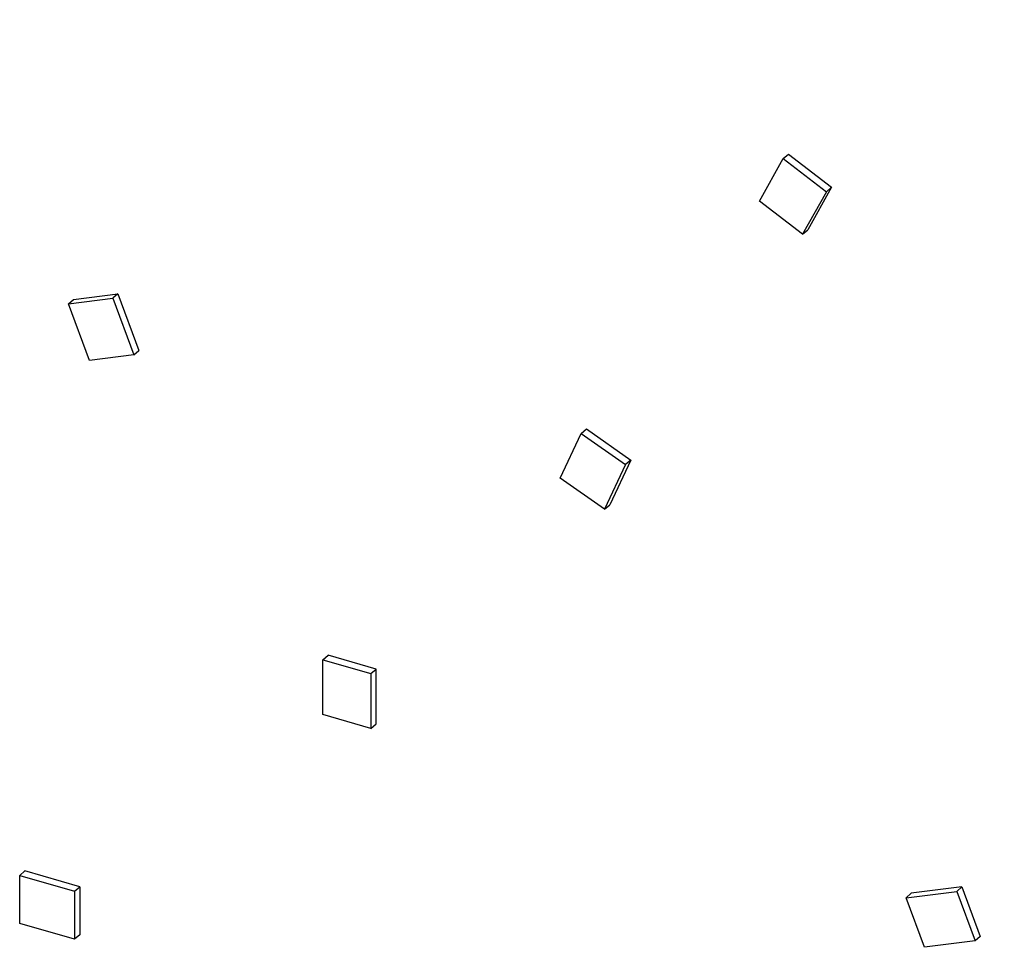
# Model space of a CAD drawing. Header units: millimetres. Extents: x 0 to 210, y 0 to 297.
# Tile 10 of 29: x 71 to 84, y 233 to 245. Entities that reach past the tile are written whole.
import ezdxf

# ---------------------------------------------------------------- set-up
doc = ezdxf.new("R2010")
doc.units = ezdxf.units.MM
doc.header["$LTSCALE"] = 19.36
doc.layers.get('0').update_dxf_attribs({"linetype": 'CONTINUOUS'})

msp = doc.modelspace()

# ---------------------------------------------------------------- linework, layer by layer
at = {"color": 7, "linetype": 'Continuous'}
for p, q in [((80.7793, 243.1779), (80.8443, 243.2342)), ((80.8443, 243.2342), (81.3906, 242.8136)), ((80.4788, 242.6404), (80.7793, 243.1779)), ((80.7793, 243.1779), (81.3256, 242.7573)), ((81.3256, 242.7573), (81.0251, 242.2198)), ((81.3906, 242.8136), (81.0901, 242.2761)), ((81.3906, 242.8136), (81.3256, 242.7573)), ((81.0251, 242.2198), (80.4788, 242.6404)), ((81.0251, 242.2198), (81.0901, 242.2761)), ((71.7482, 241.3417), (72.3082, 241.412)), ((71.7482, 241.3417), (71.8132, 241.398)), ((71.8132, 241.398), (72.3732, 241.4683)), ((72.3732, 241.4683), (72.3082, 241.412)), ((72.3082, 241.412), (72.5734, 240.6954)), ((72.3732, 241.4683), (72.6384, 240.7517)), ((72.0133, 240.6251), (71.7482, 241.3417)), ((72.5734, 240.6954), (72.6384, 240.7517)), ((72.5734, 240.6954), (72.0133, 240.6251)), ((78.227, 239.7034), (78.292, 239.7597)), ((78.292, 239.7597), (78.8521, 239.366)), ((77.9619, 239.1398), (78.227, 239.7034)), ((78.227, 239.7034), (78.7871, 239.3097)), ((78.8521, 239.366), (78.587, 238.8025)), ((78.8521, 239.366), (78.7871, 239.3097)), ((78.7871, 239.3097), (78.522, 238.7462)), ((78.522, 238.7462), (77.9619, 239.1398)), ((78.522, 238.7462), (78.587, 238.8025)), ((74.9645, 236.8434), (75.0295, 236.8997)), ((75.6357, 236.7247), (75.0295, 236.8997)), ((74.9645, 236.1506), (74.9645, 236.8434)), ((74.9645, 236.8434), (75.5707, 236.6684)), ((75.5707, 236.6684), (75.6357, 236.7247)), ((75.5707, 236.6684), (75.5707, 235.9756)), ((75.6357, 236.0319), (75.6357, 236.7247)), ((75.5707, 235.9756), (74.9645, 236.1506)), ((75.5707, 235.9756), (75.6357, 236.0319)), ((71.1324, 234.1175), (71.1974, 234.1738)), ((71.8902, 233.9738), (71.1974, 234.1738)), ((71.1324, 233.5113), (71.1324, 234.1175)), ((71.1324, 234.1175), (71.8252, 233.9175)), ((71.8252, 233.9175), (71.8902, 233.9738)), ((71.8252, 233.9175), (71.8252, 233.3113)), ((71.8902, 233.9738), (71.8902, 233.3676)), ((82.3326, 233.8355), (82.9727, 233.9158)), ((82.3326, 233.8355), (82.3976, 233.8918)), ((83.0377, 233.9721), (82.3976, 233.8918)), ((82.9727, 233.9158), (83.0377, 233.9721)), ((82.9727, 233.9158), (83.2047, 233.2888)), ((83.0377, 233.9721), (83.2697, 233.3451)), ((82.5646, 233.2084), (82.3326, 233.8355)), ((71.8252, 233.3113), (71.1324, 233.5113)), ((71.8902, 233.3676), (71.8252, 233.3113)), ((83.2047, 233.2888), (82.5646, 233.2084)), ((83.2697, 233.3451), (83.2047, 233.2888))]:
    msp.add_line(p, q, dxfattribs=at)
for points, knots in [([(82.1236, 250.4403), (82.4984, 250.2053), (83.2403, 249.7159), (84.1408, 249.0619), (84.8471, 248.512), (85.5453, 247.9433), (86.3972, 247.2012), (87.3824, 246.2645), (88.3285, 245.2837), (89.2325, 244.262), (90.0913, 243.2027), (90.9022, 242.1092), (91.6624, 240.9853), (92.3695, 239.8346), (93.0211, 238.6608), (93.6151, 237.468), (94.0616, 236.4587), (94.388, 235.6453), (94.692, 234.8331), (94.8977, 234.2178), (95.0244, 233.8057)], [0, 0, 0, 0, 0.0617745, 0.1240499, 0.1553525, 0.1867498, 0.249782, 0.3130631, 0.3765036, 0.4400124, 0.5034979, 0.5668687, 0.6300345, 0.6929066, 0.7553992, 0.8174298, 0.8789205, 0.9094423, 0.9398023, 1, 1, 1, 1]), ([(94.8182, 233.6271), (94.6915, 234.0391), (94.4857, 234.6545), (94.1817, 235.4667), (93.8553, 236.2801), (93.4089, 237.2893), (92.8149, 238.4822), (92.1632, 239.656), (91.4562, 240.8067), (90.6959, 241.9306), (89.8851, 243.024), (89.0262, 244.0834), (88.1223, 245.1051), (87.1761, 246.0859), (86.191, 247.0225), (85.339, 247.7647), (84.6409, 248.3334), (83.9346, 248.8833), (83.0341, 249.5373), (82.2922, 250.0267), (81.9174, 250.2616)], [0, 0, 0, 0, 0.0601977, 0.0905577, 0.1210795, 0.1825702, 0.2446008, 0.3070934, 0.3699655, 0.4331313, 0.4965021, 0.5599876, 0.6234964, 0.6869369, 0.750218, 0.8132502, 0.8446475, 0.8759501, 0.9382255, 1, 1, 1, 1])]:
    msp.add_open_spline(points, degree=3, knots=knots, dxfattribs=at)

doc.saveas('drawing.dxf')
